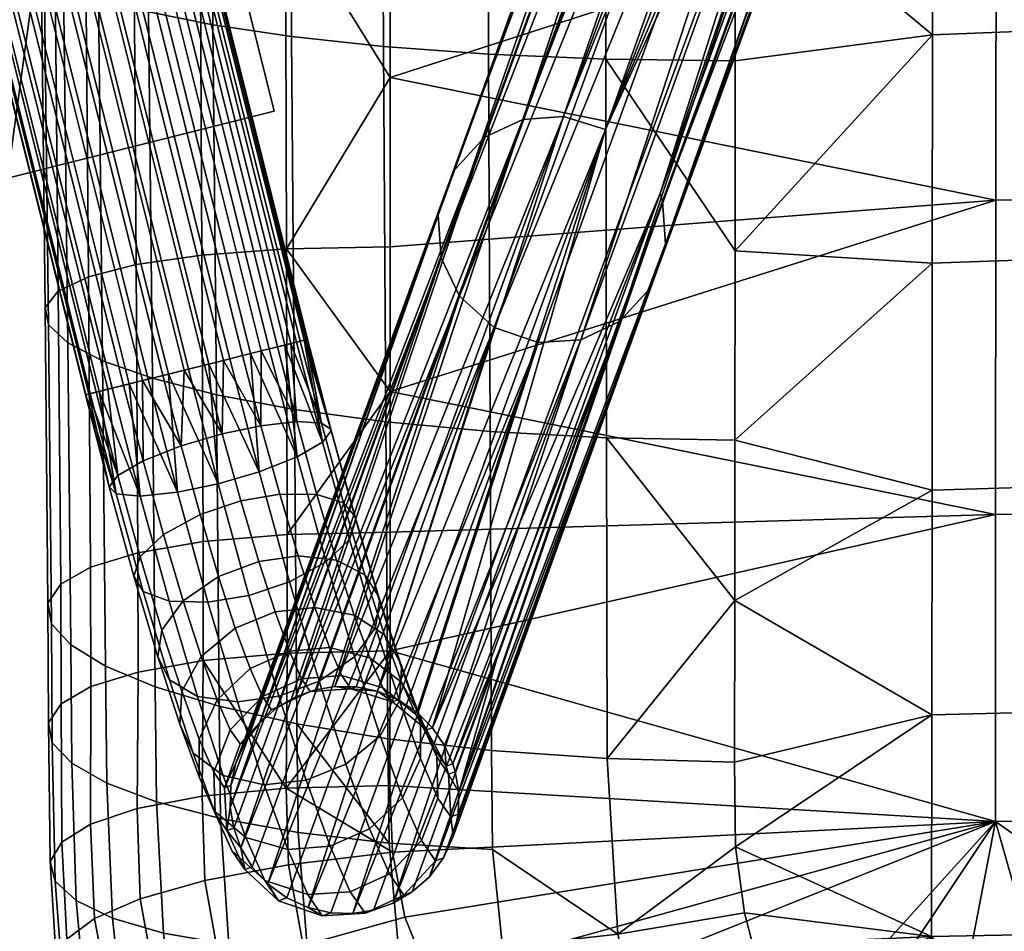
# Model space of a CAD drawing. Header units: millimetres. Extents: x -277 to 277, y -271 to 318.
# Tile 3 of 76: x -243 to -200, y -243 to -203. Entities that reach past the tile are written whole.
import ezdxf

# ---------------------------------------------------------------- set-up
doc = ezdxf.new("R2010")
doc.units = ezdxf.units.MM
doc.header["$MEASUREMENT"] = 0
for name, color, linetype in [('nozky', 250, 'Continuous'), ('podnoz', 7, 'Continuous'), ('sedak', 155, 'Continuous')]:
    doc.layers.add(name, color=color, linetype=linetype)

msp = doc.modelspace()

# ---------------------------------------------------------------- meshes
at = {"layer": 'nozky'}
mesh = msp.add_polyface(dxfattribs=at)
corners = [(-275.199, 210.682), (-275.199, 210.682, 10), (-263.209, 211.167), (-263.209, 211.167, 10), (-263.209, 211.167), (-263.209, 211.167, 10), (-264.422, 241.142), (-264.422, 241.142, 10), (-264.422, 241.142), (-264.422, 241.142, 10), (-276.412, 240.657), (-276.412, 240.657, 10), (-276.412, 240.657), (-276.412, 240.657, 10), (-275.199, 210.682), (-275.199, 210.682, 10), (-275.199, 210.682), (-263.209, 211.167), (-264.422, 241.142), (-276.412, 240.657), (-275.199, 210.682, 10), (-263.209, 211.167, 10), (-264.422, 241.142, 10), (-276.412, 240.657, 10), (-243.673, -210.046), (-243.673, -210.046, 10), (-232.031, -207.136), (-232.031, -207.136, 10), (-232.031, -207.136), (-232.031, -207.136, 10), (-239.308, -178.031), (-239.308, -178.031, 10), (-239.308, -178.031), (-239.308, -178.031, 10), (-250.949, -180.942), (-250.949, -180.942, 10), (-250.949, -180.942), (-250.949, -180.942, 10), (-243.673, -210.046), (-243.673, -210.046, 10), (-243.673, -210.046), (-232.031, -207.136), (-239.308, -178.031), (-250.949, -180.942), (-243.673, -210.046, 10), (-232.031, -207.136, 10), (-239.308, -178.031, 10), (-250.949, -180.942, 10), (243.673, -210.046), (243.673, -210.046, 10), (250.949, -180.942), (250.949, -180.942, 10), (250.949, -180.942), (250.949, -180.942, 10), (239.308, -178.031), (239.308, -178.031, 10), (239.308, -178.031), (239.308, -178.031, 10), (232.031, -207.136), (232.031, -207.136, 10), (232.031, -207.136), (232.031, -207.136, 10), (243.673, -210.046), (243.673, -210.046, 10), (243.673, -210.046), (250.949, -180.942), (239.308, -178.031), (232.031, -207.136), (243.673, -210.046, 10), (250.949, -180.942, 10), (239.308, -178.031, 10), (232.031, -207.136, 10), (275.199, 210.682), (275.199, 210.682, 10), (276.412, 240.657), (276.412, 240.657, 10), (276.412, 240.657), (276.412, 240.657, 10), (264.422, 241.142), (264.422, 241.142, 10), (264.422, 241.142), (264.422, 241.142, 10), (263.209, 211.167), (263.209, 211.167, 10), (263.209, 211.167), (263.209, 211.167, 10), (275.199, 210.682), (275.199, 210.682, 10), (275.199, 210.682), (276.412, 240.657), (264.422, 241.142), (263.209, 211.167), (275.199, 210.682, 10), (276.412, 240.657, 10), (264.422, 241.142, 10), (263.209, 211.167, 10)]
mesh.append_faces([[corners[k] for k in face] for face in [(0, 2, 3, 1), (4, 6, 7, 5), (8, 10, 11, 9), (12, 14, 15, 13), (19, 17, 16, 16), (17, 19, 18, 18), (23, 20, 21, 21), (21, 22, 23, 23), (24, 26, 27, 25), (28, 30, 31, 29), (32, 34, 35, 33), (36, 38, 39, 37), (42, 41, 40, 40), (40, 43, 42, 42), (46, 44, 45, 45), (44, 46, 47, 47), (48, 50, 51, 49), (52, 54, 55, 53), (56, 58, 59, 57), (60, 62, 63, 61), (64, 66, 65, 65), (66, 64, 67, 67), (68, 69, 70, 70), (70, 71, 68, 68), (72, 74, 75, 73), (76, 78, 79, 77), (80, 82, 83, 81), (84, 86, 87, 85), (91, 90, 89, 89), (89, 88, 91, 91), (95, 93, 94, 94), (93, 95, 92, 92)]])
at = {"layer": 'podnoz'}
mesh = msp.add_polyface(dxfattribs=at)
corners = [(-254.751, -146.95, 14.769), (-253.05, -150.09, 14.969), (-252.164, -149.869, 14.987), (-252.932, -146.56, 14.987), (-256.482, -147.32, 13.78), (-255.687, -150.75, 13.78), (-254.868, -150.545, 14.37), (-258.158, -147.679, 10.358), (-257.35, -151.165, 10.358), (-257.205, -151.129, 11.26), (-257.687, -147.578, 12.169), (-256.371, -150.921, 13.029), (-248.397, -148.927, 12.65), (-249.721, -145.873, 13.427), (-248.979, -149.073, 13.427), (-247.98, -148.823, 11.786), (-251.333, -149.661, 14.85), (-253.969, -150.32, 14.769), (-256.882, -151.048, 12.169), (-257.332, -151.161, 9.445), (-257.944, -147.634, 8.497), (-257.138, -151.112, 8.497), (-256.751, -151.016, 7.571), (-256.978, -147.426, 6.727), (-255.402, -147.089, 5.495), (-255.449, -150.69, 6.022), (-256.178, -150.872, 6.727), (-254.615, -150.482, 5.495), (-253.632, -146.71, 5.013), (-252.858, -150.042, 5.013), (-253.733, -150.261, 5.161), (-251.812, -146.321, 5.231), (-250.154, -149.366, 5.63), (-251.053, -149.591, 5.231), (-251.973, -149.821, 5.031), (-250.081, -145.95, 6.22), (-248.651, -148.991, 6.971), (-249.336, -149.162, 6.22), (-230.896, -217.16, 11.786), (-230.652, -217.099, 10.885), (-247.737, -148.762, 10.885), (-231.895, -217.409, 13.427), (-231.313, -217.264, 12.65), (-250.494, -149.451, 14.547), (-233.41, -217.788, 14.547), (-232.608, -217.588, 14.069), (-249.692, -149.251, 14.069), (-232.252, -217.498, 6.22), (-233.07, -217.703, 5.63), (-248.141, -148.863, 7.831), (-231.057, -217.2, 7.831), (-231.567, -217.328, 6.971), (-234.217, -202.571, 9.642), (-247.816, -148.782, 8.74), (-244.045, -163.258, 9.642), (-247.66, -148.743, 10), (-247.673, -148.746, 9.642), (-230.576, -217.08, 10), (-230.732, -217.119, 8.74), (-233.969, -217.928, 5.231)]
mesh.append_faces([[corners[k] for k in face] for face in [(0, 1, 2, 3), (4, 5, 6, 0), (7, 8, 9, 10), (10, 11, 5, 4), (12, 13, 14, 14), (15, 13, 12, 12), (16, 3, 2, 2), (0, 17, 1, 1), (17, 0, 6, 6), (11, 10, 18, 18), (8, 7, 19, 19), (20, 21, 19, 19), (20, 22, 21, 21), (7, 20, 19, 19), (18, 10, 9, 9), (23, 22, 20, 20), (24, 25, 26, 23), (24, 27, 25, 25), (26, 22, 23, 23), (28, 29, 30, 24), (24, 30, 27, 27), (31, 32, 33, 33), (28, 34, 29, 29), (35, 36, 37, 37), (15, 38, 39, 40), (14, 41, 42, 12), (12, 42, 38, 15), (43, 44, 45, 46), (46, 45, 41, 14), (37, 47, 48, 32), (49, 50, 51, 36), (36, 51, 47, 37), (52, 53, 54, 54), (55, 54, 56, 56), (53, 56, 54, 54), (54, 55, 57, 52), (53, 58, 50, 49), (32, 48, 59, 33), (40, 39, 57, 55)]])
mesh = msp.add_polyface(dxfattribs=at)
corners = [(-221.191, -207.488, 226.068), (-231.094, -232.663, 31.695), (-222.881, -208.278, 226.248), (-224.236, -209.765, 226.501), (-233.706, -235.564, 32.187), (-224.883, -211.667, 226.774), (-229.562, -221.003, 10.422), (-230.576, -217.08, 10), (-230.652, -217.099, 10.885), (-229.973, -220.732, 12.169), (-230.896, -217.16, 11.786), (-231.052, -220.67, 13.777), (-231.313, -217.264, 12.65), (-231.895, -217.409, 13.427), (-232.608, -217.588, 14.069), (-232.619, -220.849, 14.876), (-233.41, -217.788, 14.547), (-234.249, -217.998, 14.85), (-234.305, -221.205, 15.31), (-235.079, -218.205, 14.987), (-231.036, -222.201, 6.726), (-232.252, -217.498, 6.22), (-231.567, -217.328, 6.971), (-233.07, -217.703, 5.63), (-229.929, -221.562, 8.3), (-231.057, -217.2, 7.831), (-230.732, -217.119, 8.74), (-230.371, -217.948, 9.662), (-230.589, -217.083, 9.642), (-229.557, -221.077, 10.071), (-252.164, -149.869, 14.987), (-251.333, -149.661, 14.85), (-250.494, -149.451, 14.547), (-253.969, -150.32, 14.769), (-236.885, -218.657, 14.769), (-235.966, -218.427, 14.969), (-253.05, -150.09, 14.969), (-255.687, -150.75, 13.78), (-238.603, -219.086, 13.78), (-237.783, -218.881, 14.37), (-254.868, -150.545, 14.37), (-256.882, -151.048, 12.169), (-239.798, -219.385, 12.169), (-239.286, -219.257, 13.029), (-256.371, -150.921, 13.029), (-257.35, -151.165, 10.358), (-240.266, -219.502, 10.358), (-240.121, -219.466, 11.26), (-257.205, -151.129, 11.26), (-257.332, -151.161, 9.445), (-240.248, -219.498, 9.445), (-256.751, -151.016, 7.571), (-239.667, -219.352, 7.571), (-240.054, -219.449, 8.497), (-257.138, -151.112, 8.497), (-255.449, -150.69, 6.022), (-238.365, -219.027, 6.022), (-239.094, -219.209, 6.727), (-256.178, -150.872, 6.727), (-253.733, -150.261, 5.161), (-236.648, -218.598, 5.161), (-237.531, -218.818, 5.495), (-254.615, -150.482, 5.495), (-251.973, -149.821, 5.031), (-234.889, -218.158, 5.031), (-235.774, -218.379, 5.013), (-252.858, -150.042, 5.013), (-251.053, -149.591, 5.231), (-233.969, -217.928, 5.231), (-234.217, -202.571, 9.642), (-247.816, -148.782, 8.74)]
mesh.append_faces([[corners[k] for k in face] for face in [(0, 1, 2, 2), (3, 4, 5, 5), (6, 7, 8, 8), (9, 8, 10, 10), (11, 12, 13, 13), (11, 13, 14, 14), (12, 9, 10, 10), (15, 16, 17, 17), (18, 17, 19, 19), (16, 15, 14, 14), (20, 21, 22, 22), (21, 20, 23, 23), (24, 25, 26, 26), (27, 26, 28, 28), (27, 29, 26, 26), (28, 7, 27, 27), (25, 24, 22, 22), (30, 19, 17, 31), (31, 17, 16, 32), (33, 34, 35, 36), (37, 38, 39, 40), (40, 39, 34, 33), (41, 42, 43, 44), (45, 46, 47, 48), (49, 50, 46, 45), (48, 47, 42, 41), (44, 43, 38, 37), (36, 35, 19, 30), (51, 52, 53, 54), (55, 56, 57, 58), (58, 57, 52, 51), (59, 60, 61, 62), (63, 64, 65, 66), (67, 68, 64, 63), (66, 65, 60, 59), (62, 61, 56, 55), (54, 53, 50, 49), (69, 28, 26, 26), (69, 7, 28, 28), (70, 69, 26, 26)]])
mesh = msp.add_polyface(dxfattribs=at)
corners = [(-210.906, -181.814, 428.265), (-209.221, -181.56, 427.488), (-210.377, -182.001, 424.04), (-212.169, -182.296, 424.5), (-212.459, -182.832, 429.081), (-213.819, -183.351, 425.024), (-213.479, -184.457, 429.739), (-214.904, -185, 425.49), (-213.801, -186.265, 430.113), (-215.246, -186.816, 425.803), (-213.479, -188.108, 430.206), (-214.904, -188.652, 425.957), (-212.459, -189.846, 429.978), (-213.819, -190.365, 425.921), (-210.182, -182.318, 433.099), (-208.793, -181.337, 431.994), (-211.094, -183.919, 433.947), (-211.381, -185.719, 434.38), (-211.094, -187.57, 434.414), (-210.182, -189.332, 433.996), (-208.981, -182.25, 423.744), (-209.448, -182.677, 420.403), (-210.174, -182.515, 420.416), (-210.88, -182.461, 420.442), (-211.533, -182.5, 420.477), (-212.147, -182.616, 420.52), (-213.005, -182.92, 420.599), (-213.837, -183.406, 420.7), (-214.584, -184.072, 420.82), (-215.192, -184.893, 420.953), (-215.617, -185.821, 421.092), (-215.839, -186.796, 421.227), (-215.861, -187.756, 421.35), (-215.711, -188.651, 421.458), (-215.4, -189.504, 421.553), (-214.906, -190.333, 421.636), (-207.419, -183.865, 420.46), (-217.585, -207.924, 225.956), (-208.042, -183.356, 420.424), (-208.729, -182.958, 420.405), (-206.885, -184.467, 420.512), (-219.423, -207.361, 225.97), (-221.191, -207.488, 226.068)]
mesh.append_faces([[corners[k] for k in face] for face in [(0, 1, 2, 3), (4, 0, 3, 5), (6, 4, 5, 7), (8, 6, 7, 9), (10, 8, 9, 11), (12, 10, 11, 13), (14, 15, 0, 4), (16, 14, 4, 6), (17, 16, 6, 8), (18, 17, 8, 10), (19, 18, 10, 12), (20, 21, 22, 22), (2, 22, 23, 23), (3, 24, 25, 25), (3, 26, 27, 27), (26, 3, 25, 25), (24, 2, 23, 23), (2, 24, 3, 3), (3, 27, 5, 5), (20, 22, 2, 2), (5, 28, 29, 29), (7, 29, 30, 30), (30, 31, 7, 7), (32, 9, 31, 31), (7, 31, 9, 9), (5, 29, 7, 7), (28, 5, 27, 27), (33, 9, 32, 32), (11, 33, 34, 34), (35, 11, 34, 34), (11, 35, 13, 13), (33, 11, 9, 9), (36, 37, 38, 38), (38, 37, 39, 39), (40, 37, 36, 36), (21, 41, 22, 22), (22, 41, 23, 23), (24, 42, 25, 25), (25, 42, 26, 26)]])
mesh = msp.add_polyface(dxfattribs=at)
corners = [(-210.906, -191.037, 429.445), (-212.459, -189.846, 429.978), (-213.819, -190.365, 425.921), (-212.169, -191.518, 425.68), (-209.221, -191.479, 428.757), (-210.377, -191.92, 425.309), (-207.535, -191.224, 427.98), (-208.585, -191.625, 424.849), (-205.982, -190.206, 427.164), (-206.934, -190.569, 424.326), (-208.793, -190.56, 433.173), (-210.182, -189.332, 433.996), (-207.285, -191.042, 432.171), (-205.777, -190.828, 431.08), (-204.389, -189.847, 429.974), (-204.714, -190.662, 435.143), (-205.985, -190.145, 436.419), (-203.442, -190.483, 433.779), (-214.906, -190.333, 421.636), (-214.23, -191.079, 421.7), (-213.4, -191.688, 421.739), (-212.463, -192.115, 421.75), (-211.48, -192.341, 421.733), (-210.514, -192.369, 421.692), (-209.613, -192.225, 421.632), (-208.755, -191.921, 421.553), (-207.924, -191.435, 421.452), (-207.176, -190.769, 421.332), (-206.568, -189.948, 421.199), (-221.191, -207.488, 226.068), (-211.533, -182.5, 420.477), (-210.88, -182.461, 420.442), (-219.423, -207.361, 225.97), (-222.881, -208.278, 226.248), (-213.837, -183.406, 420.7), (-213.005, -182.92, 420.599), (-209.448, -182.677, 420.403), (-208.729, -182.958, 420.405), (-217.585, -207.924, 225.956), (-224.236, -209.765, 226.501), (-214.584, -184.072, 420.82), (-206.459, -185.138, 420.578), (-215.196, -210.721, 226.203), (-206.885, -184.467, 420.512), (-215.617, -185.821, 421.092), (-224.883, -211.667, 226.774), (-215.839, -186.796, 421.227), (-215.192, -184.893, 420.953), (-215.861, -187.756, 421.35), (-224.756, -213.522, 227.006), (-215.711, -188.651, 421.458), (-215.4, -189.504, 421.553), (-223.95, -215.204, 227.183), (-215.093, -211.062, 226.242), (-207.97, -191.472, 379.401), (-205.899, -187.085, 420.801), (-214.966, -212.917, 226.473), (-205.922, -188.046, 420.925), (-206.143, -189.02, 421.06), (-215.612, -214.82, 226.746), (-206.152, -185.85, 420.655)]
mesh.append_faces([[corners[k] for k in face] for face in [(0, 1, 2, 3), (4, 0, 3, 5), (6, 4, 5, 7), (8, 6, 7, 9), (10, 11, 1, 0), (12, 10, 0, 4), (13, 12, 4, 6), (14, 13, 6, 8), (15, 16, 10, 12), (17, 15, 12, 13), (2, 18, 19, 19), (2, 19, 20, 20), (3, 21, 22, 22), (5, 22, 23, 23), (7, 24, 25, 25), (9, 26, 27, 27), (26, 7, 25, 25), (24, 5, 23, 23), (21, 3, 20, 20), (20, 3, 2, 2), (22, 5, 3, 3), (5, 24, 7, 7), (27, 28, 9, 9), (7, 26, 9, 9), (29, 30, 31, 32), (33, 34, 35, 29), (32, 36, 37, 38), (39, 40, 34, 33), (41, 42, 43, 43), (44, 45, 46, 46), (40, 39, 47, 47), (48, 49, 50, 50), (50, 49, 51, 51), (18, 52, 19, 19), (53, 54, 55, 55), (56, 57, 58, 58), (56, 55, 57, 57), (59, 28, 27, 27), (60, 42, 41, 41)]])
mesh = msp.add_polyface(dxfattribs=at)
corners = [(-215.196, -210.721, 226.203), (-224.24, -235.593, 31.751), (-224.601, -234.785, 31.664), (-217.585, -207.924, 225.956), (-225.127, -234.017, 31.59), (-225.812, -233.339, 31.535), (-227.531, -232.423, 31.498), (-219.423, -207.361, 225.97), (-206.885, -184.467, 420.512), (-229.383, -232.219, 31.558), (-221.191, -207.488, 226.068), (-224.883, -211.667, 226.774), (-215.617, -185.821, 421.092), (-215.192, -184.893, 420.953), (-224.236, -209.765, 226.501), (-228.602, -242.112, 32.787), (-227.701, -241.969, 32.727), (-218.657, -217.097, 227.179), (-226.844, -241.665, 32.648), (-226.012, -241.179, 32.547), (-225.265, -240.513, 32.427), (-216.968, -216.307, 227), (-215.612, -214.82, 226.746), (-224.656, -239.692, 32.294), (-223.95, -215.204, 227.183), (-214.906, -190.333, 421.636), (-215.4, -189.504, 421.553), (-224.756, -213.522, 227.006), (-224.231, -238.764, 32.156), (-224.01, -237.789, 32.021), (-223.987, -236.829, 31.897), (-214.966, -212.917, 226.473), (-215.093, -211.062, 226.242), (-222.217, -230.653, 73.082), (-224.138, -235.934, 31.789), (-215.861, -187.756, 421.35), (-215.839, -186.796, 421.227), (-222.444, -216.559, 227.287), (-213.4, -191.688, 421.739), (-214.23, -191.079, 421.7), (-230.552, -241.859, 32.845), (-220.524, -217.213, 227.281), (-211.48, -192.341, 421.733), (-212.463, -192.115, 421.75), (-210.514, -192.369, 421.692), (-208.755, -191.921, 421.553), (-209.613, -192.225, 421.632), (-206.143, -189.02, 421.06), (-206.568, -189.948, 421.199), (-205.899, -187.085, 420.801), (-206.152, -185.85, 420.655), (-207.97, -191.472, 379.401), (-207.176, -190.769, 421.332), (-207.924, -191.435, 421.452)]
mesh.append_faces([[corners[k] for k in face] for face in [(0, 1, 2, 2), (3, 4, 5, 5), (4, 0, 2, 2), (3, 6, 7, 7), (0, 4, 8, 8), (7, 9, 10, 10), (11, 12, 13, 14), (4, 3, 8, 8), (15, 16, 17, 17), (16, 18, 17, 17), (19, 20, 21, 21), (22, 20, 23, 23), (18, 19, 21, 21), (24, 25, 26, 27), (23, 28, 22, 22), (29, 30, 31, 31), (32, 30, 33, 33), (1, 33, 34, 34), (30, 34, 33, 33), (0, 32, 33, 1), (28, 29, 31, 31), (27, 35, 36, 11), (37, 38, 39, 24), (40, 41, 37, 37), (41, 42, 43, 37), (17, 44, 42, 41), (38, 37, 43, 43), (21, 45, 46, 17), (15, 17, 41, 41), (20, 22, 21, 21), (31, 47, 48, 22), (31, 32, 49, 49), (28, 31, 22, 22), (32, 0, 50, 51), (22, 52, 53, 21), (30, 32, 31, 31), (18, 21, 17, 17), (17, 46, 44, 44), (21, 53, 45, 45)]])
mesh = msp.add_polyface(dxfattribs=at)
corners = [(-217.585, -207.924, 225.956), (-225.812, -233.339, 31.535), (-226.629, -232.796, 31.504), (-219.423, -207.361, 225.97), (-227.531, -232.423, 31.498), (-228.467, -232.233, 31.517), (-229.383, -232.219, 31.558), (-221.191, -207.488, 226.068), (-230.236, -232.359, 31.616), (-231.094, -232.663, 31.695), (-222.881, -208.278, 226.248), (-231.926, -233.149, 31.795), (-231.489, -241.431, 32.834), (-230.552, -241.859, 32.845), (-222.444, -216.559, 227.287), (-229.569, -242.084, 32.829), (-220.524, -217.213, 227.281), (-223.95, -215.204, 227.183), (-224.756, -213.522, 227.006), (-233.489, -239.248, 32.648), (-232.319, -240.823, 32.795), (-224.883, -211.667, 226.774), (-233.95, -237.499, 32.446), (-229.012, -224.209, 13.339), (-228.507, -224.822, 11.706), (-229.562, -221.003, 10.422), (-229.973, -220.732, 12.169), (-228.755, -225.81, 9.728), (-229.771, -226.78, 8.265), (-231.036, -222.201, 6.726), (-229.929, -221.562, 8.3), (-228.481, -224.966, 11.379), (-229.557, -221.077, 10.071), (-228.076, -227.354, 15.241), (-227.479, -228.276, 13.795), (-229.32, -226.715, 16.581), (-230.175, -223.844, 14.845), (-228.539, -230.92, 10.77), (-230.08, -231.989, 9.997), (-231.37, -227.651, 7.374), (-227.612, -229.651, 12.052), (-227.436, -228.483, 13.506), (-227.227, -229.972, 17.728), (-226.546, -231.151, 16.526), (-228.545, -229.104, 18.851), (-230.266, -228.767, 19.639), (-230.994, -226.524, 17.508), (-226.574, -232.849, 15.089), (-227.42, -234.367, 14.044), (-226.485, -231.411, 16.287), (-226.479, -232.023, 20.726), (-225.725, -233.404, 19.819), (-227.862, -230.976, 21.588), (-229.625, -230.524, 22.208), (-225.648, -233.705, 19.64), (-227.29, -232.272, 24.747), (-225.852, -233.443, 24.187), (-229.088, -231.741, 25.174), (-228.695, -232.316, 28.348), (-226.872, -232.885, 28.128), (-230.459, -232.441, 28.51), (-230.844, -231.878, 25.4)]
mesh.append_faces([[corners[k] for k in face] for face in [(0, 1, 2, 2), (3, 4, 5, 5), (3, 5, 6, 6), (7, 8, 9, 9), (10, 9, 11, 11), (8, 7, 6, 6), (4, 0, 2, 2), (12, 13, 14, 14), (13, 15, 16, 16), (17, 18, 19, 19), (14, 17, 20, 20), (18, 21, 22, 22), (23, 24, 25, 26), (27, 28, 29, 30), (31, 27, 30, 32), (24, 31, 32, 25), (33, 34, 24, 23), (35, 33, 23, 36), (37, 38, 39, 28), (40, 37, 28, 27), (41, 40, 27, 31), (34, 41, 31, 24), (42, 43, 34, 33), (44, 42, 33, 35), (45, 44, 35, 46), (47, 48, 37, 40), (49, 47, 40, 41), (43, 49, 41, 34), (50, 51, 43, 42), (52, 50, 42, 44), (53, 52, 44, 45), (51, 54, 49, 43), (55, 56, 50, 52), (57, 55, 52, 53), (58, 59, 55, 57), (60, 58, 57, 61), (59, 58, 4, 4), (60, 8, 6, 58), (58, 5, 4, 4), (58, 6, 5, 5)]])
mesh = msp.add_polyface(dxfattribs=at)
corners = [(-231.926, -233.149, 31.795), (-232.673, -233.816, 31.915), (-222.881, -208.278, 226.248), (-224.236, -209.765, 226.501), (-230.175, -223.844, 14.845), (-229.012, -224.209, 13.339), (-229.973, -220.732, 12.169), (-231.052, -220.67, 13.777), (-231.795, -223.829, 15.878), (-232.619, -220.849, 14.876), (-233.497, -224.125, 16.291), (-234.305, -221.205, 15.31), (-236.091, -221.728, 15.099), (-235.966, -218.427, 14.969), (-236.885, -218.657, 14.769), (-237.751, -222.381, 14.134), (-237.783, -218.881, 14.37), (-238.603, -219.086, 13.78), (-235.079, -218.205, 14.987), (-231.313, -217.264, 12.65), (-232.608, -217.588, 14.069), (-234.249, -217.998, 14.85), (-238.858, -223.02, 12.559), (-239.286, -219.257, 13.029), (-239.798, -219.385, 12.169), (-240.121, -219.466, 11.26), (-239.23, -223.505, 10.788), (-240.248, -219.498, 9.445), (-240.266, -219.502, 10.358), (-229.562, -221.003, 10.422), (-230.652, -217.099, 10.885), (-238.924, -223.82, 8.967), (-240.054, -219.449, 8.497), (-239.667, -219.352, 7.571), (-237.877, -223.918, 7.233), (-239.094, -219.209, 6.727), (-238.365, -219.027, 6.022), (-236.257, -223.748, 6.025), (-237.531, -218.818, 5.495), (-234.482, -223.378, 5.55), (-236.648, -218.598, 5.161), (-235.774, -218.379, 5.013), (-234.889, -218.158, 5.031), (-232.695, -222.854, 5.761), (-233.969, -217.928, 5.231), (-233.07, -217.703, 5.63), (-231.036, -222.201, 6.726), (-231.567, -217.328, 6.971), (-229.929, -221.562, 8.3), (-230.371, -217.948, 9.662), (-230.576, -217.08, 10), (-229.557, -221.077, 10.071), (-230.732, -217.119, 8.74)]
mesh.append_faces([[corners[k] for k in face] for face in [(0, 1, 2, 2), (3, 2, 1, 1), (4, 5, 6, 7), (8, 4, 7, 9), (10, 8, 9, 11), (12, 13, 14, 14), (15, 16, 17, 17), (16, 12, 14, 14), (13, 11, 18, 18), (6, 19, 7, 7), (7, 20, 9, 9), (11, 13, 12, 12), (12, 16, 15, 15), (9, 21, 11, 11), (22, 23, 24, 24), (22, 24, 25, 25), (22, 25, 26, 26), (27, 26, 28, 28), (26, 25, 28, 28), (15, 17, 23, 22), (29, 30, 6, 6), (31, 27, 32, 32), (31, 32, 33, 33), (34, 35, 36, 36), (37, 36, 38, 38), (35, 34, 33, 33), (39, 40, 41, 41), (39, 41, 42, 42), (43, 44, 45, 45), (44, 43, 42, 42), (40, 37, 38, 38), (34, 36, 37, 37), (37, 40, 39, 39), (43, 45, 46, 46), (46, 47, 48, 48), (39, 42, 43, 43), (49, 50, 29, 51), (51, 48, 52, 52), (31, 26, 27, 27)]])
mesh = msp.add_polyface(dxfattribs=at)
corners = [(-224.236, -209.765, 226.501), (-232.673, -233.816, 31.915), (-233.281, -234.636, 32.049), (-233.706, -235.564, 32.187), (-233.928, -236.539, 32.322), (-224.883, -211.667, 226.774), (-233.95, -237.499, 32.446), (-224.756, -213.522, 227.006), (-233.8, -238.394, 32.553), (-233.489, -239.248, 32.648), (-235.265, -224.718, 16.104), (-233.497, -224.125, 16.291), (-234.305, -221.205, 15.31), (-236.091, -221.728, 15.099), (-236.864, -225.589, 15.213), (-237.751, -222.381, 14.134), (-237.88, -226.559, 13.749), (-238.858, -223.02, 12.559), (-238.153, -227.402, 12.099), (-239.23, -223.505, 10.788), (-237.748, -228.075, 10.398), (-238.924, -223.82, 8.967), (-236.609, -228.502, 8.774), (-237.877, -223.918, 7.233), (-234.93, -228.548, 7.639), (-236.257, -223.748, 6.025), (-233.138, -228.244, 7.186), (-234.482, -223.378, 5.55), (-231.37, -227.651, 7.374), (-232.695, -222.854, 5.761), (-229.771, -226.78, 8.265), (-231.036, -222.201, 6.726), (-230.994, -226.524, 17.508), (-229.32, -226.715, 16.581), (-230.175, -223.844, 14.845), (-231.795, -223.829, 15.878), (-232.712, -226.765, 17.889), (-234.461, -227.421, 17.74), (-236.001, -228.49, 16.967), (-236.928, -229.759, 15.685), (-237.104, -230.927, 14.231), (-236.603, -231.924, 12.726), (-235.376, -232.648, 11.282), (-233.639, -232.889, 10.264), (-231.828, -232.645, 9.848), (-230.08, -231.989, 9.997), (-231.998, -228.963, 19.976), (-230.266, -228.767, 19.639), (-233.73, -229.672, 19.878), (-235.218, -230.905, 19.261), (-236.063, -232.423, 18.216), (-236.152, -233.861, 17.018), (-231.37, -230.685, 22.494), (-229.625, -230.524, 22.208), (-233.087, -231.435, 22.455), (-234.527, -232.797, 22.027), (-230.844, -231.878, 25.4), (-229.088, -231.741, 25.174), (-232.548, -232.656, 25.431), (-239.667, -219.352, 7.571), (-230.459, -232.441, 28.51), (-231.094, -232.663, 31.695), (-230.236, -232.359, 31.616)]
mesh.append_faces([[corners[k] for k in face] for face in [(0, 1, 2, 2), (0, 2, 3, 3), (4, 5, 3, 3), (6, 5, 4, 4), (7, 6, 8, 8), (9, 7, 8, 8), (10, 11, 12, 13), (14, 10, 13, 15), (16, 14, 15, 17), (18, 16, 17, 19), (20, 18, 19, 21), (22, 20, 21, 23), (24, 22, 23, 25), (26, 24, 25, 27), (28, 26, 27, 29), (30, 28, 29, 31), (32, 33, 34, 35), (36, 32, 35, 11), (37, 36, 11, 10), (38, 37, 10, 14), (39, 38, 14, 16), (40, 39, 16, 18), (41, 40, 18, 20), (42, 41, 20, 22), (43, 42, 22, 24), (44, 43, 24, 26), (45, 44, 26, 28), (46, 47, 32, 36), (48, 46, 36, 37), (49, 48, 37, 38), (50, 49, 38, 39), (51, 50, 39, 40), (52, 53, 47, 46), (54, 52, 46, 48), (55, 54, 48, 49), (56, 57, 53, 52), (58, 56, 52, 54), (21, 59, 23, 23), (60, 61, 62, 62)]])
mesh = msp.add_polyface(dxfattribs=at)
corners = [(-223.95, -215.204, 227.183), (-233.489, -239.248, 32.648), (-232.994, -240.076, 32.731), (-232.319, -240.823, 32.795), (-235.563, -235.127, 15.768), (-236.152, -233.861, 17.018), (-237.104, -230.927, 14.231), (-236.603, -231.924, 12.726), (-234.256, -236.099, 14.56), (-235.376, -232.648, 11.282), (-232.467, -236.502, 13.696), (-233.639, -232.889, 10.264), (-230.64, -236.308, 13.328), (-231.828, -232.645, 9.848), (-228.908, -235.6, 13.427), (-230.08, -231.989, 9.997), (-235.302, -234.51, 21.267), (-234.527, -232.797, 22.027), (-235.218, -230.905, 19.261), (-236.063, -232.423, 18.216), (-235.314, -236.16, 20.378), (-234.647, -237.637, 19.438), (-233.271, -238.803, 18.513), (-231.434, -239.333, 17.835), (-229.593, -239.179, 17.524), (-233.949, -234.107, 25.22), (-232.548, -232.656, 25.431), (-233.087, -231.435, 22.455), (-234.664, -235.955, 24.789), (-234.612, -237.751, 24.257), (-233.881, -239.374, 23.672), (-232.444, -240.675, 23.075), (-230.569, -241.292, 22.611), (-232.154, -233.233, 28.616), (-230.459, -232.441, 28.51), (-230.844, -231.878, 25.4), (-233.526, -234.726, 28.637), (-234.198, -236.638, 28.559), (-234.098, -238.503, 28.409), (-233.32, -240.195, 28.206), (-231.84, -241.559, 27.959), (-229.937, -242.218, 27.724), (-232.673, -233.816, 31.915), (-231.926, -233.149, 31.795), (-233.95, -237.499, 32.446), (-233.928, -236.539, 32.322), (-233.706, -235.564, 32.187), (-233.281, -234.636, 32.049), (-231.094, -232.663, 31.695), (-233.8, -238.394, 32.553), (-230.552, -241.859, 32.845), (-231.489, -241.431, 32.834)]
mesh.append_faces([[corners[k] for k in face] for face in [(0, 1, 2, 2), (0, 2, 3, 3), (4, 5, 6, 7), (8, 4, 7, 9), (10, 8, 9, 11), (12, 10, 11, 13), (14, 12, 13, 15), (16, 17, 18, 19), (20, 16, 19, 5), (21, 20, 5, 4), (22, 21, 4, 8), (23, 22, 8, 10), (24, 23, 10, 12), (25, 26, 27, 17), (28, 25, 17, 16), (29, 28, 16, 20), (30, 29, 20, 21), (31, 30, 21, 22), (32, 31, 22, 23), (33, 34, 35, 26), (36, 33, 26, 25), (37, 36, 25, 28), (38, 37, 28, 29), (39, 38, 29, 30), (40, 39, 30, 31), (41, 40, 31, 32), (36, 42, 43, 33), (38, 44, 45, 37), (37, 46, 47, 36), (33, 43, 48, 34), (36, 47, 42, 42), (37, 45, 46, 46), (38, 49, 44, 44), (1, 49, 38, 38), (40, 3, 2, 39), (41, 50, 51, 40), (39, 2, 1, 1), (1, 38, 39, 39), (51, 3, 40, 40)]])
mesh = msp.add_polyface(dxfattribs=at)
corners = [(-220.524, -217.213, 227.281), (-229.569, -242.084, 32.829), (-228.602, -242.112, 32.787), (-222.444, -216.559, 227.287), (-232.319, -240.823, 32.795), (-231.489, -241.431, 32.834), (-227.42, -234.367, 14.044), (-228.908, -235.6, 13.427), (-230.08, -231.989, 9.997), (-228.539, -230.92, 10.77), (-227.876, -238.429, 17.563), (-229.593, -239.179, 17.524), (-230.64, -236.308, 13.328), (-226.436, -237.067, 17.991), (-225.66, -235.354, 18.752), (-226.574, -232.849, 15.089), (-225.648, -233.705, 19.64), (-226.485, -231.411, 16.287), (-225.852, -233.443, 24.187), (-225.036, -234.963, 23.62), (-225.725, -233.404, 19.819), (-226.479, -232.023, 20.726), (-228.716, -241.166, 22.367), (-230.569, -241.292, 22.611), (-231.434, -239.333, 17.835), (-227.012, -240.387, 22.336), (-225.61, -238.936, 22.548), (-224.896, -237.088, 22.979), (-224.947, -235.292, 23.511), (-225.394, -234.114, 27.892), (-224.533, -235.7, 27.689), (-226.872, -232.885, 28.128), (-227.29, -232.272, 24.747), (-228.074, -242.105, 27.552), (-229.937, -242.218, 27.724), (-226.379, -241.313, 27.446), (-225.007, -239.82, 27.425), (-224.335, -237.908, 27.503), (-224.435, -236.043, 27.653), (-225.127, -234.017, 31.59), (-224.601, -234.785, 31.664), (-224.24, -235.593, 31.751), (-225.812, -233.339, 31.535), (-226.629, -232.796, 31.504), (-227.531, -232.423, 31.498), (-226.844, -241.665, 32.648), (-227.701, -241.969, 32.727), (-224.231, -238.764, 32.156), (-224.656, -239.692, 32.294), (-224.138, -235.934, 31.789), (-223.987, -236.829, 31.897), (-224.01, -237.789, 32.021), (-225.265, -240.513, 32.427), (-226.012, -241.179, 32.547), (-230.552, -241.859, 32.845)]
mesh.append_faces([[corners[k] for k in face] for face in [(0, 1, 2, 2), (3, 4, 5, 5), (6, 7, 8, 9), (10, 11, 12, 7), (13, 10, 7, 6), (14, 13, 6, 15), (16, 14, 15, 17), (18, 19, 20, 21), (22, 23, 24, 11), (25, 22, 11, 10), (26, 25, 10, 13), (27, 26, 13, 14), (28, 27, 14, 16), (19, 28, 16, 20), (29, 30, 19, 18), (31, 29, 18, 32), (33, 34, 23, 22), (35, 33, 22, 25), (36, 35, 25, 26), (37, 36, 26, 27), (38, 37, 27, 28), (30, 38, 28, 19), (29, 39, 40, 30), (41, 30, 40, 40), (29, 42, 39, 39), (31, 43, 42, 29), (31, 44, 43, 43), (33, 2, 1, 34), (35, 45, 46, 33), (37, 47, 48, 36), (30, 41, 49, 38), (38, 50, 51, 37), (36, 52, 53, 35), (34, 1, 54, 54), (33, 46, 2, 2), (35, 53, 45, 45), (36, 48, 52, 52), (38, 49, 50, 50), (37, 51, 47, 47)]])
at = {"layer": 'sedak'}
mesh = msp.add_polyface(dxfattribs=at)
corners = [(-171.835, -140.807, 441.165), (-200.523, -141.405, 441.183), (-200.519, -113.642, 438.868), (-171.827, -112.911, 438.753), (-143.171, -140.302, 441.149), (-143.164, -112.293, 438.655), (-171.849, -168.793, 442.71), (-200.534, -169.261, 442.623), (-143.186, -168.398, 442.784), (-171.858, -182.802, 442.889), (-200.541, -183.201, 442.775), (-143.195, -182.466, 442.986), (-171.87, -196.802, 442.452), (-200.55, -197.13, 442.331), (-143.207, -196.525, 442.554), (-171.883, -210.752, 441.178), (-200.56, -211.012, 441.068), (-143.221, -210.533, 441.271), (-226.961, -130.199, 440.332), (-226.968, -175.887, 442.637), (-226.972, -190.788, 442.497), (-226.964, -153.546, 441.897), (-226.976, -205.662, 441.593), (-217.59, -119.393, 481.113), (-211.909, -128.848, 482.381), (-211.909, -119.366, 481.581), (-217.599, -138.31, 482.618), (-211.912, -154.956, 484.111), (-211.909, -138.305, 483.101), (-217.607, -171.583, 484.152), (-211.919, -179.957, 484.704), (-211.916, -171.619, 484.659), (-217.571, -204.856, 483.098), (-211.936, -213.224, 482.699), (-211.931, -204.938, 483.595), (-192.575, -123.35, 481.93), (-192.578, -103.47, 480.093), (-203.306, -104.333, 480.191), (-203.304, -124.138, 481.995), (-192.577, -143.242, 483.491), (-203.305, -143.957, 483.51), (-192.583, -163.221, 484.55), (-203.31, -163.851, 484.517), (-192.593, -183.28, 484.796), (-203.318, -183.816, 484.721), (-192.606, -203.376, 483.843), (-203.33, -203.804, 483.746), (-192.615, -213.385, 482.773), (-203.337, -213.757, 482.674), (-171.135, -122.001, 481.818), (-171.138, -101.992, 479.922), (-171.137, -142.022, 483.461), (-171.143, -162.146, 484.611), (-171.155, -182.37, 484.931), (-171.172, -202.65, 484.014), (-171.183, -212.753, 482.948), (-149.708, -120.956, 481.729), (-149.711, -100.842, 479.784), (-149.71, -141.081, 483.439), (-149.718, -161.321, 484.664), (-149.73, -181.673, 485.043), (-149.749, -202.096, 484.154), (-149.76, -212.27, 483.09), (-128.305, -160.744, 484.71), (-128.297, -140.418, 483.425), (-128.317, -181.189, 485.134), (-128.336, -201.712, 484.263), (-128.347, -211.936, 483.198), (-211.91, -112.16, 480.934), (-211.927, -196.622, 484.205), (-211.922, -188.293, 484.563)]
mesh.append_faces([[corners[k] for k in face] for face in [(0, 1, 2, 3), (4, 0, 3, 5), (6, 7, 1, 0), (8, 6, 0, 4), (9, 10, 7, 6), (11, 9, 6, 8), (12, 13, 10, 9), (14, 12, 9, 11), (15, 16, 13, 12), (17, 15, 12, 14), (18, 2, 1, 1), (19, 7, 10, 10), (20, 10, 13, 13), (7, 21, 1, 1), (16, 22, 13, 13), (23, 24, 25, 25), (26, 27, 28, 28), (29, 30, 31, 31), (32, 33, 34, 34), (35, 36, 37, 38), (39, 35, 38, 40), (41, 39, 40, 42), (43, 41, 42, 44), (45, 43, 44, 46), (47, 45, 46, 48), (49, 50, 36, 35), (51, 49, 35, 39), (52, 51, 39, 41), (53, 52, 41, 43), (54, 53, 43, 45), (55, 54, 45, 47), (56, 57, 50, 49), (58, 56, 49, 51), (59, 58, 51, 52), (60, 59, 52, 53), (61, 60, 53, 54), (62, 61, 54, 55), (63, 64, 58, 59), (65, 63, 59, 60), (66, 65, 60, 61), (67, 66, 61, 62), (38, 68, 25, 25), (24, 38, 25, 25), (38, 24, 28, 28), (31, 30, 44, 44), (28, 27, 40, 40), (46, 69, 34, 34), (34, 33, 46, 46), (69, 44, 70, 70), (27, 31, 42, 42), (44, 30, 70, 70), (27, 42, 40, 40), (69, 46, 44, 44), (33, 48, 46, 46), (31, 44, 42, 42), (28, 40, 38, 38)]])
mesh = msp.add_polyface(dxfattribs=at)
corners = [(-226.968, -175.887, 442.637), (-200.541, -183.201, 442.775), (-226.97, -183.338, 442.645), (-226.972, -190.788, 442.497), (-200.55, -197.13, 442.331), (-226.974, -198.23, 442.161), (-200.56, -211.012, 441.068), (-226.979, -213.049, 440.734), (-226.976, -205.662, 441.593), (-226.967, -168.437, 442.497), (-200.534, -169.261, 442.623), (-235.31, -183.548, 444.401), (-235.333, -168.573, 444.269), (-231.572, -168.472, 442.95), (-231.562, -183.392, 443.093), (-238.236, -183.791, 446.448), (-238.271, -168.729, 446.331), (-240.364, -184.106, 449.111), (-240.407, -168.932, 449.011), (-241.717, -184.48, 452.268), (-241.768, -169.173, 452.188), (-242.316, -184.897, 455.797), (-242.372, -169.441, 455.738), (-242.187, -185.344, 459.573), (-242.245, -169.728, 459.538), (-241.349, -185.805, 463.477), (-241.409, -170.025, 463.465), (-239.827, -186.267, 467.384), (-239.887, -170.321, 467.395), (-237.644, -186.714, 471.173), (-237.7, -170.609, 471.205), (-234.82, -187.133, 474.721), (-234.873, -170.878, 474.773), (-231.382, -187.509, 477.906), (-231.427, -171.119, 477.974), (-227.35, -187.828, 480.605), (-227.386, -171.323, 480.687), (-222.748, -188.074, 482.696), (-222.771, -171.481, 482.787), (-217.598, -188.234, 484.056), (-217.607, -171.583, 484.152), (-235.258, -198.513, 443.901), (-231.536, -198.303, 442.605), (-238.162, -198.841, 445.927), (-240.271, -199.267, 448.561), (-241.608, -199.772, 451.683), (-242.197, -200.337, 455.172), (-242.06, -200.941, 458.907), (-241.219, -201.565, 462.766), (-239.698, -202.19, 466.629), (-237.52, -202.795, 470.374), (-234.707, -203.363, 473.88), (-231.283, -203.872, 477.027), (-227.271, -204.304, 479.693), (-222.692, -204.638, 481.757), (-217.571, -204.856, 483.098), (-235.185, -213.403, 442.457), (-231.499, -213.14, 441.178), (-238.058, -213.815, 444.455), (-240.14, -214.349, 447.05), (-241.456, -214.983, 450.124), (-242.029, -215.692, 453.558), (-241.882, -216.45, 457.233), (-241.037, -217.234, 461.03), (-239.518, -218.019, 464.828), (-237.348, -218.78, 468.51), (-234.549, -219.494, 471.956), (-231.146, -220.135, 475.046), (-227.159, -220.679, 477.663), (-211.922, -188.293, 484.563), (-211.919, -179.957, 484.704), (-211.931, -204.938, 483.595), (-211.927, -196.622, 484.205)]
mesh.append_faces([[corners[k] for k in face] for face in [(0, 1, 2, 2), (2, 1, 3, 3), (4, 5, 3, 3), (6, 7, 8, 8), (4, 8, 5, 5), (0, 9, 10, 10), (11, 12, 13, 14), (15, 16, 12, 11), (17, 18, 16, 15), (19, 20, 18, 17), (21, 22, 20, 19), (23, 24, 22, 21), (25, 26, 24, 23), (27, 28, 26, 25), (29, 30, 28, 27), (31, 32, 30, 29), (33, 34, 32, 31), (35, 36, 34, 33), (37, 38, 36, 35), (39, 40, 38, 37), (41, 11, 14, 42), (43, 15, 11, 41), (44, 17, 15, 43), (45, 19, 17, 44), (46, 21, 19, 45), (47, 23, 21, 46), (48, 25, 23, 47), (49, 27, 25, 48), (50, 29, 27, 49), (51, 31, 29, 50), (52, 33, 31, 51), (53, 35, 33, 52), (54, 37, 35, 53), (55, 39, 37, 54), (56, 41, 42, 57), (58, 43, 41, 56), (59, 44, 43, 58), (60, 45, 44, 59), (61, 46, 45, 60), (62, 47, 46, 61), (63, 48, 47, 62), (64, 49, 48, 63), (65, 50, 49, 64), (66, 51, 50, 65), (67, 52, 51, 66), (68, 53, 52, 67), (2, 14, 0, 0), (3, 14, 2, 2), (0, 14, 13, 13), (42, 14, 3, 5), (42, 5, 8, 8), (57, 8, 7, 7), (57, 42, 8, 8), (40, 39, 69, 70), (39, 55, 71, 72), (72, 69, 39, 39)]])
mesh = msp.add_polyface(dxfattribs=at)
corners = [(-226.98, -219.36, 439.709), (-200.57, -224.719, 438.654), (-226.982, -225.487, 438.434), (-226.979, -213.049, 440.734), (-200.56, -211.012, 441.068), (-226.984, -230.659, 437.113), (-226.986, -236.542, 435.325), (-200.582, -238.101, 434.812), (-222.615, -221.101, 479.685), (-222.692, -204.638, 481.757), (-227.271, -204.304, 479.693), (-227.159, -220.679, 477.663), (-217.535, -221.378, 480.995), (-217.571, -204.856, 483.098), (-235.131, -225.903, 440.143), (-235.185, -213.403, 442.457), (-231.499, -213.14, 441.178), (-231.473, -225.594, 438.877), (-237.98, -226.385, 442.115), (-238.058, -213.815, 444.455), (-240.044, -227.013, 444.676), (-240.14, -214.349, 447.05), (-241.345, -227.758, 447.707), (-241.456, -214.983, 450.124), (-241.906, -228.59, 451.091), (-242.029, -215.692, 453.558), (-241.752, -229.483, 454.712), (-241.882, -216.45, 457.233), (-240.904, -230.407, 458.45), (-241.037, -217.234, 461.03), (-239.387, -231.333, 462.19), (-239.518, -218.019, 464.828), (-237.223, -232.235, 465.812), (-237.348, -218.78, 468.51), (-234.435, -233.082, 469.2), (-234.549, -219.494, 471.956), (-231.047, -233.847, 472.236), (-231.146, -220.135, 475.046), (-227.082, -234.501, 474.803), (-222.562, -235.015, 476.783), (-217.513, -235.362, 478.059), (-227.023, -239.052, 473.595), (-222.507, -239.331, 475.635), (-235.129, -231.091, 438.819), (-231.474, -230.771, 437.556), (-237.974, -231.587, 440.785), (-240.031, -232.226, 443.339), (-241.326, -232.977, 446.364), (-241.881, -233.805, 449.745), (-241.719, -234.679, 453.364), (-240.864, -235.566, 457.107), (-239.341, -236.433, 460.855), (-237.171, -237.247, 464.495), (-234.38, -237.977, 467.909), (-230.989, -238.589, 470.981), (-231.512, -236.654, 435.771), (-235.18, -237, 437.029), (-238.015, -237.536, 438.987), (-240.047, -238.219, 441.531), (-241.301, -239.005, 444.549), (-241.805, -239.851, 447.927), (-241.585, -240.714, 451.553), (-226.875, -239.446, 434.327), (-211.941, -221.484, 481.473), (-211.936, -213.224, 482.699), (-211.946, -228.462, 480.151), (-211.955, -235.512, 478.512), (-203.337, -213.757, 482.674), (-203.345, -223.652, 481.127), (-203.354, -233.457, 479.047), (-211.912, -239.211, 477.528)]
mesh.append_faces([[corners[k] for k in face] for face in [(0, 1, 2, 2), (0, 3, 4, 4), (5, 2, 1, 1), (6, 5, 7, 7), (0, 4, 1, 1), (7, 5, 1, 1), (8, 9, 10, 11), (12, 13, 9, 8), (14, 15, 16, 17), (18, 19, 15, 14), (20, 21, 19, 18), (22, 23, 21, 20), (24, 25, 23, 22), (26, 27, 25, 24), (28, 29, 27, 26), (30, 31, 29, 28), (32, 33, 31, 30), (34, 35, 33, 32), (36, 37, 35, 34), (38, 11, 37, 36), (39, 8, 11, 38), (40, 12, 8, 39), (41, 38, 36, 36), (42, 39, 38, 41), (43, 14, 17, 44), (45, 18, 14, 43), (46, 20, 18, 45), (47, 22, 20, 46), (48, 24, 22, 47), (49, 26, 24, 48), (50, 28, 26, 49), (51, 30, 28, 50), (52, 32, 30, 51), (53, 34, 32, 52), (54, 36, 34, 53), (44, 55, 43, 43), (56, 43, 55, 55), (57, 45, 43, 56), (58, 46, 45, 57), (59, 47, 46, 58), (60, 48, 47, 59), (61, 49, 48, 60), (16, 3, 0, 0), (5, 44, 17, 2), (55, 44, 5, 5), (6, 62, 55, 55), (17, 16, 0, 0), (5, 6, 55, 55), (17, 0, 2, 2), (13, 12, 63, 64), (40, 65, 12, 12), (65, 63, 12, 12), (66, 65, 40, 40), (64, 63, 67, 67), (68, 63, 65, 65), (66, 69, 65, 65), (70, 69, 66, 66)]])
mesh = msp.add_polyface(dxfattribs=at)
corners = [(-171.897, -224.524, 438.743), (-200.57, -224.719, 438.654), (-200.56, -211.012, 441.068), (-171.883, -210.752, 441.178), (-171.914, -237.97, 434.874), (-200.582, -238.101, 434.812), (-182.352, -250.984, 429.618), (-209.215, -251.051, 429.585), (-203.062, -251.036, 429.593), (-196.916, -251.02, 429.601), (-204.421, -255.98, 471.394), (-206.396, -255.415, 471.615), (-208.097, -259.457, 468.673), (-205.667, -260.081, 468.42), (-203.047, -258.905, 427.968), (-209.289, -258.975, 427.935), (-209.233, -255.25, 428.174), (-203.052, -255.189, 428.202), (-203.04, -262.16, 428.76), (-209.359, -262.21, 428.737), (-203.024, -264.93, 430.448), (-209.428, -264.934, 430.448), (-202.994, -267.192, 432.904), (-209.473, -267.13, 432.935), (-202.944, -268.921, 435.998), (-209.476, -268.779, 436.065), (-202.868, -270.094, 439.599), (-209.418, -269.864, 439.707), (-202.759, -270.686, 443.58), (-209.279, -270.364, 443.729), (-202.611, -270.675, 447.808), (-209.04, -270.263, 447.997), (-202.419, -270.037, 452.157), (-208.682, -269.541, 452.381), (-202.176, -268.746, 456.494), (-208.185, -268.18, 456.747), (-201.876, -266.781, 460.692), (-207.529, -266.162, 460.964), (-201.514, -264.116, 464.621), (-206.697, -263.469, 464.899), (-201.081, -260.729, 468.15), (-200.574, -256.595, 471.151), (-196.879, -258.866, 427.986), (-196.855, -262.12, 428.777), (-196.83, -264.896, 430.463), (-196.805, -267.168, 432.913), (-196.78, -268.912, 435.999), (-196.76, -270.103, 439.592), (-196.744, -270.715, 443.563), (-196.734, -270.724, 447.783), (-196.732, -270.106, 452.122), (-196.739, -268.834, 456.452), (-196.758, -266.886, 460.644), (-196.788, -264.234, 464.569), (-196.833, -260.856, 468.097), (-196.893, -256.726, 471.099), (-196.9, -255.157, 428.217), (-199.985, -251.69, 473.493), (-202.939, -251.148, 473.691), (-196.97, -251.819, 473.448), (-182.62, -251.635, 473.527), (-205.724, -250.072, 474.079), (-170.414, -251.496, 473.588), (-192.625, -223.336, 481.224), (-192.615, -213.385, 482.773), (-203.337, -213.757, 482.674), (-203.345, -223.652, 481.127), (-192.636, -233.199, 479.137), (-203.354, -233.457, 479.047), (-192.647, -242.922, 476.475), (-203.364, -243.123, 476.396), (-211.946, -228.462, 480.151), (-211.912, -239.211, 477.528), (-211.941, -221.484, 481.473)]
mesh.append_faces([[corners[k] for k in face] for face in [(0, 1, 2, 3), (4, 5, 1, 0), (5, 4, 6, 6), (7, 5, 8, 8), (8, 5, 9, 9), (9, 5, 6, 6), (10, 11, 12, 13), (14, 15, 16, 17), (18, 19, 15, 14), (20, 21, 19, 18), (22, 23, 21, 20), (24, 25, 23, 22), (26, 27, 25, 24), (28, 29, 27, 26), (30, 31, 29, 28), (32, 33, 31, 30), (34, 35, 33, 32), (36, 37, 35, 34), (38, 39, 37, 36), (40, 13, 39, 38), (41, 10, 13, 40), (42, 14, 17, 17), (43, 18, 14, 42), (44, 20, 18, 43), (45, 22, 20, 44), (46, 24, 22, 45), (47, 26, 24, 46), (48, 28, 26, 47), (49, 30, 28, 48), (50, 32, 30, 49), (51, 34, 32, 50), (52, 36, 34, 51), (53, 38, 36, 52), (54, 40, 38, 53), (55, 41, 40, 54), (17, 56, 42, 42), (16, 7, 8, 17), (8, 9, 17, 17), (6, 56, 9, 9), (56, 17, 9, 9), (41, 57, 58, 10), (57, 41, 55, 59), (60, 59, 55, 55), (10, 58, 61, 11), (62, 60, 55, 55), (63, 64, 65, 66), (67, 63, 66, 68), (69, 67, 68, 70), (71, 68, 66, 66), (72, 70, 68, 68), (59, 69, 70, 70), (73, 66, 65, 65), (57, 70, 58, 58), (70, 57, 59, 59), (59, 60, 69, 69), (61, 58, 70, 70)]])
mesh = msp.add_polyface(dxfattribs=at)
corners = [(-226.986, -236.542, 435.325), (-200.582, -238.101, 434.812), (-226.875, -239.446, 434.327), (-225.247, -244.95, 432.228), (-226.34, -242.284, 433.279), (-223.498, -247.275, 431.26), (-209.215, -251.051, 429.585), (-212.289, -251.057, 429.582), (-217.041, -243.021, 475.925), (-217.513, -235.362, 478.059), (-222.562, -235.015, 476.783), (-222.507, -239.331, 475.635), (-231.047, -233.847, 472.236), (-230.989, -238.589, 470.981), (-227.023, -239.052, 473.595), (-240.67, -241.551, 455.314), (-240.864, -235.566, 457.107), (-241.719, -234.679, 453.364), (-241.585, -240.714, 451.553), (-239.085, -242.318, 459.096), (-239.341, -236.433, 460.855), (-236.858, -242.971, 462.787), (-237.171, -237.247, 464.495), (-234.017, -243.468, 466.275), (-234.38, -237.977, 467.909), (-230.587, -243.764, 469.445), (-226.597, -243.817, 472.185), (-222.072, -243.584, 474.383), (-235.067, -240.68, 435.762), (-235.18, -237, 437.029), (-231.512, -236.654, 435.771), (-231.409, -239.99, 434.622), (-237.879, -241.477, 437.632), (-238.015, -237.536, 438.987), (-239.875, -242.342, 440.118), (-240.047, -238.219, 441.531), (-241.084, -243.233, 443.105), (-241.301, -239.005, 444.549), (-241.538, -244.113, 446.479), (-241.805, -239.851, 447.927), (-241.267, -244.94, 450.125), (-240.3, -245.675, 453.929), (-238.667, -246.279, 457.775), (-236.4, -246.711, 461.55), (-233.528, -246.933, 465.138), (-230.082, -246.903, 468.425), (-226.092, -246.583, 471.297), (-221.588, -245.932, 473.639), (-216.6, -244.912, 475.336), (-234.338, -244.741, 434.236), (-230.773, -243.511, 433.305), (-237.063, -245.943, 435.955), (-238.982, -247.085, 438.341), (-240.128, -248.137, 441.277), (-240.529, -249.068, 444.643), (-240.22, -249.846, 448.321), (-239.23, -250.439, 452.192), (-237.593, -250.818, 456.138), (-220.792, -248.397, 472.816), (-225.195, -249.561, 470.283), (-215.931, -246.832, 474.711), (-232.644, -248.933, 432.532), (-229.349, -247.03, 431.886), (-235.158, -250.64, 434.043), (-226.916, -250.266, 430.492), (-211.529, -242.084, 476.698), (-211.912, -239.211, 477.528), (-211.955, -235.512, 478.512), (-211.157, -243.482, 476.273), (-214.983, -248.735, 474.067), (-209.972, -246.118, 475.433), (-203.364, -243.123, 476.396), (-208.137, -248.378, 474.673), (-205.724, -250.072, 474.079)]
mesh.append_faces([[corners[k] for k in face] for face in [(0, 1, 2, 2), (3, 4, 1, 1), (1, 5, 3, 3), (1, 4, 2, 2), (1, 6, 7, 7), (7, 5, 1, 1), (8, 9, 10, 11), (12, 13, 14, 14), (15, 16, 17, 18), (19, 20, 16, 15), (21, 22, 20, 19), (23, 24, 22, 21), (25, 13, 24, 23), (26, 14, 13, 25), (27, 11, 14, 26), (11, 27, 8, 8), (28, 29, 30, 31), (32, 33, 29, 28), (34, 35, 33, 32), (36, 37, 35, 34), (38, 39, 37, 36), (40, 18, 39, 38), (41, 15, 18, 40), (42, 19, 15, 41), (43, 21, 19, 42), (44, 23, 21, 43), (45, 25, 23, 44), (46, 26, 25, 45), (47, 27, 26, 46), (48, 8, 27, 47), (49, 28, 31, 50), (51, 32, 28, 49), (52, 34, 32, 51), (53, 36, 34, 52), (54, 38, 36, 53), (55, 40, 38, 54), (56, 41, 40, 55), (57, 42, 41, 56), (58, 47, 46, 59), (60, 48, 47, 58), (61, 49, 50, 62), (63, 51, 49, 61), (31, 30, 2, 2), (31, 2, 4, 50), (5, 64, 62, 3), (3, 62, 50, 4), (65, 66, 8, 8), (8, 66, 67, 9), (48, 68, 65, 8), (48, 60, 68, 68), (69, 70, 68, 60), (71, 65, 68, 68), (66, 65, 71, 71), (72, 71, 70, 70), (73, 71, 72, 72), (68, 70, 71, 71)]])

doc.saveas('drawing.dxf')
